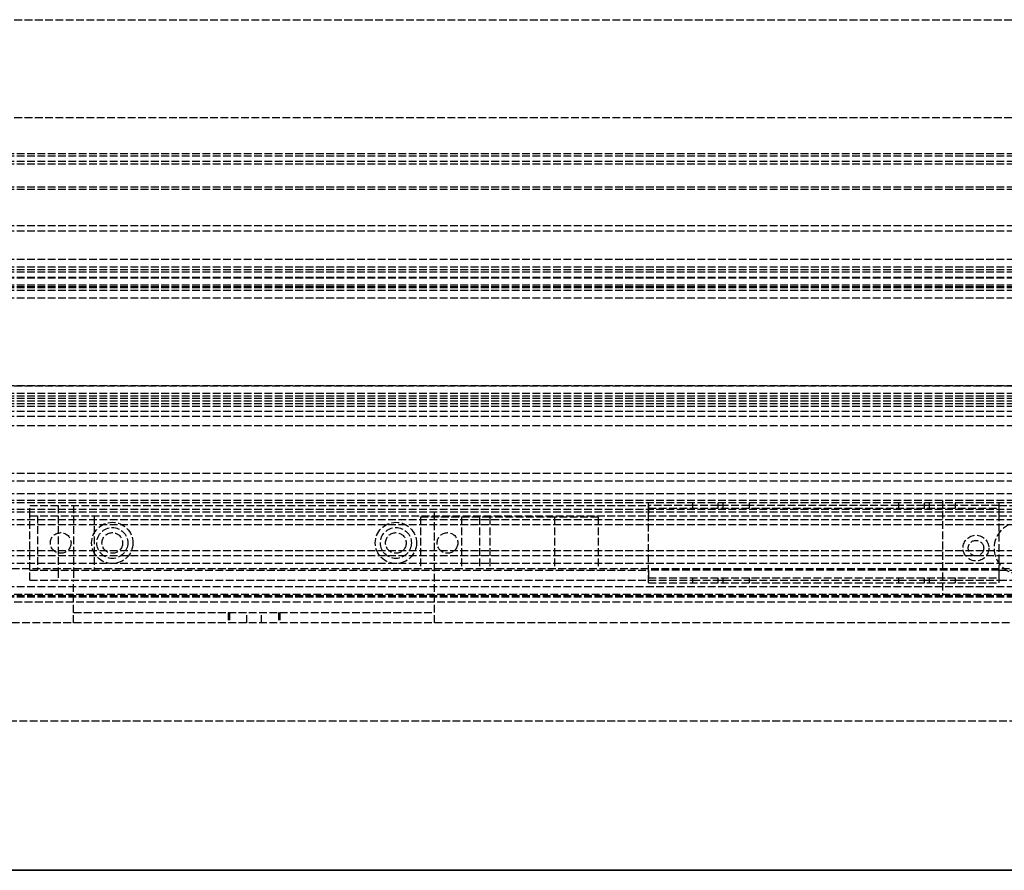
# Model space of a CAD drawing. Header units: millimetres. Extents: x 0 to 3534, y 0 to 599.
# Tile 17 of 19: x 3148 to 3339, y 0 to 165. Entities that reach past the tile are written whole.
import ezdxf

# ---------------------------------------------------------------- set-up
doc = ezdxf.new("R2010")
doc.units = ezdxf.units.MM
doc.header["$LTSCALE"] = 10
doc.linetypes.add('ALLCAD_Strich', pattern=[0.2, 0.15, -0.05])
doc.layers.add('BESCH_KONT_sich_schn_ansi_2d', color=40, linetype='Continuous')
doc.layers.add('BESCH_KONT_sich_schn_grun_2d', color=10, linetype='Continuous')

msp = doc.modelspace()

# ---------------------------------------------------------------- linework, layer by layer
at = {"layer": 'BESCH_KONT_sich_schn_ansi_2d', "linetype": 'ALLCAD_Strich'}
for p, q in [((0, 0, 2102), (3534, 0, 2102)), ((0, 0, 2202), (3534, 0, 2202)), ((0, 0, 2121), (3534, 0, 2121)), ((3515, 0, 2098.5), (19, 0, 2098.5)), ((3515, 0), (19, 0)), ((3515, 0, 2045.5), (19, 0, 2045.5)), ((3515, 0, 2036.5), (19, 0, 2036.5)), ((3515, 0, 2037.5), (19, 0, 2037.5)), ((3515, 0, 2040), (19, 0, 2040)), ((3515, 0, 2122), (19, 0, 2122)), ((3515, 0, 2122.5), (19, 0, 2122.5)), ((3515, 0, 2121.55), (19, 0, 2121.55)), ((3515, 0, 2101.5), (19, 0, 2101.5)), ((3515, 0, 2100), (19, 0, 2100)), ((3515, 0, 2079), (19, 0, 2079)), ((3515, 0, 2046.5), (19, 0, 2046.5)), ((3515, 0, 2043), (19, 0, 2043)), ((3515, 0, 2044), (19, 0, 2044)), ((3515, 0, 46), (19, 0, 46)), ((3515, 0, 53.59), (19, 0, 53.59)), ((3515, 0, 60), (19, 0, 60)), ((3515, 0, 59), (19, 0, 59)), ((3412.5, 0, 41.5), (19, 0, 41.5)), ((3515, 0, 39.5), (19, 0, 39.5)), ((3515, 0, 58.5), (19, 0, 58.5)), ((3515, 0, 48), (19, 0, 48)), ((3515, 0, 45), (19, 0, 45)), ((3515, 0, 54), (19, 0, 54)), ((3515, 0, 50), (19, 0, 50)), ((3515, 0, 53.5), (19, 0, 53.5)), ((3515, 0, 54.5), (19, 0, 54.5)), ((3515, 0, 62), (19, 0, 62)), ((19, 0, 73), (3515, 0, 73)), ((19, 0, 79), (3515, 0, 79)), ((19, 0, 2087), (3515, 0, 2087)), ((3515, 0, 2097.5), (1825.5, 0, 2097.5)), ((3407.5, 0, 29), (2233, 0, 29)), ((3515, 0, 2096), (2276.5, 0, 2096)), ((3515, 0, 2078), (2296, 0, 2078)), ((2352, 0, 73.5), (3520.5, 0, 73.5)), ((3520.5, 0, 2086.5), (2352, 0, 2086.5)), ((2353, 0, 32), (3515, 0, 32)), ((3515, 0, 2080), (2353, 0, 2080)), ((3372, 0, 2081), (2486, 0, 2081)), ((3345, 0, 31), (2513, 0, 31)), ((3150, 0, 1999), (3158.5, 0, 1999)), ((3150, 0, 1999), (3150, 0, 2022)), ((3150, 0, 2022), (3270, 0, 2022)), ((3150, 0, 2001), (3458, 0, 2001)), ((3151.5, 0, 2018.75), (3162.5, 0, 2018.75)), ((3151.5, 0, 2003.25), (3151.5, 0, 2018.75)), ((3162.5, 0, 2003.25), (3151.5, 0, 2003.25)), ((3154, 0, 1999), (3154, 0, 2001)), ((3158, 0, 1999), (3158, 0, 2001)), ((3158.5, 0, 1997), (3228.5, 0, 1997)), ((3188.74, 0, 1969.28), (3158.5, 0, 1996.5)), ((3158.5, 0, 1996.5), (3158.5, 0, 1999)), ((3158.5, 0, 1999), (3228.5, 0, 1999)), ((3162, 0, 1995.5), (3170, 0, 1995.5)), ((3162, 0, 1995.5), (3162, 0, 1997)), ((3162.48, 0, 2018.75), (3162.48, 0, 2018.76)), ((3162.48, 0, 2018.75), (3162.48, 0, 2018.76)), ((3162.48, 0, 2018.75), (3162.48, 0, 2018.76)), ((3162.48, 0, 2018.76), (3162.48, 0, 2018.76)), ((3162.48, 0, 2018.75), (3162.48, 0, 2018.76)), ((3162.48, 0, 2018.76), (3162.48, 0, 2018.76)), ((3162.49, 0, 2018.76), (3162.48, 0, 2018.76)), ((3162.48, 0, 2018.75), (3162.48, 0, 2018.76)), ((3162.48, 0, 2018.75), (3162.48, 0, 2018.76)), ((3162.48, 0, 2018.75), (3162.48, 0, 2018.76)), ((3162.49, 0, 2018.75), (3162.49, 0, 2018.76)), ((3162.49, 0, 2018.76), (3162.49, 0, 2018.76)), ((3162.49, 0, 2018.76), (3162.49, 0, 2018.76)), ((3162.49, 0, 2018.76), (3162.49, 0, 2018.76)), ((3162.49, 0, 2018.75), (3162.49, 0, 2018.76)), ((3162.49, 0, 2018.75), (3162.49, 0, 2018.76)), ((3162.49, 0, 2018.75), (3162.49, 0, 2018.76)), ((3162.49, 0, 2018.75), (3162.49, 0, 2018.76)), ((3162.49, 0, 2018.75), (3162.49, 0, 2018.76)), ((3162.49, 0, 2018.75), (3162.49, 0, 2018.76)), ((3162.49, 0, 2018.75), (3162.49, 0, 2018.76)), ((3162.49, 0, 2018.75), (3162.49, 0, 2018.76)), ((3162.49, 0, 2018.76), (3162.5, 0, 2018.76)), ((3162.5, 0, 2018.75), (3162.5, 0, 2003.25)), ((3162.5, 0, 2018.75), (3162.5, 0, 2018.76)), ((3162.5, 0, 2018.75), (3162.5, 0, 2018.76)), ((3162.5, 0, 2018.75), (3162.5, 0, 2018.76)), ((3162.5, 0, 2018.76), (3162.5, 0, 2018.76)), ((3162.5, 0, 2018.76), (3162.5, 0, 2018.76)), ((3162.5, 0, 2018.75), (3162.5, 0, 2018.76)), ((3162.5, 0, 2018.75), (3162.5, 0, 2018.76)), ((3162.5, 0, 2018.75), (3162.5, 0, 2018.76)), ((3162.5, 0, 2018.75), (3162.5, 0, 2018.76)), ((3163, 0, 1999), (3163, 0, 2001)), ((3164, 0, 1995.5), (3164, 0, 1999)), ((3168, 0, 1995.5), (3168, 0, 1999)), ((3169, 0, 1999), (3169, 0, 2001)), ((3170, 0, 1995.5), (3170, 0, 1997)), ((3188.5, 0, 1988), (3188.5, 0, 1978)), ((3192.09, 0, 1968), (3194.91, 0, 1968)), ((3228.5, 0, 1996.5), (3198.26, 0, 1969.28)), ((3198.5, 0, 1978), (3198.5, 0, 1988)), ((3217, 0, 1995.5), (3225, 0, 1995.5)), ((3217, 0, 1995.5), (3217, 0, 1997)), ((3218, 0, 1999), (3218, 0, 2001)), ((3219, 0, 1995.5), (3219, 0, 1999)), ((3223, 0, 1995.5), (3223, 0, 1999)), ((3224, 0, 1999), (3224, 0, 2001)), ((3225, 0, 1995.5), (3225, 0, 1997)), ((3225.75, 0, 2014), (3233.75, 0, 2009.5)), ((3225.75, 0, 2017.5), (3225.75, 0, 2014)), ((3237.25, 0, 2027), (3225.75, 0, 2017.5)), ((3228.5, 0, 1996.5), (3228.5, 0, 1999)), ((3228.5, 0, 1999), (3380, 0, 1999)), ((3229, 0, 1999), (3229, 0, 2001)), ((3233, 0, 1999), (3233, 0, 2001)), ((3233.75, 0, 2009.5), (3260.25, 0, 2009.5)), ((3239.25, 0, 2027), (3237.25, 0, 2027)), ((3239.25, 0, 2019), (3239.25, 0, 2027)), ((3251.75, 0, 2019), (3239.25, 0, 2019)), ((3251.75, 0, 2027), (3251.75, 0, 2019)), ((3260.25, 0, 2027), (3251.75, 0, 2027)), ((3260.25, 0, 2009.5), (3260.25, 0, 2027)), ((3278.5, 0, 2015.5), (3270, 0, 2015.5)), ((3270, 0, 2021), (3338, 0, 2021)), ((3270, 0, 2015.5), (3270, 0, 2022)), ((3270, 0, 2022), (3338, 0, 2022)), ((3270, 0, 2021), (3338, 0, 2021)), ((3283.5, 0, 2010.5), (3284.5, 0, 2010.5)), ((3318.5, 0, 2015.5), (3289.5, 0, 2015.5)), ((3323.5, 0, 2010.5), (3324.5, 0, 2010.5)), ((3382, 0, 2037.5), (3327, 0, 2037.5)), ((3327, 0, 2039.5), (3327, 0, 2037.5)), ((3327, 0, 2039.5), (3382, 0, 2039.5)), ((3338, 0, 2015.5), (3329.5, 0, 2015.5)), ((3331, 0, 2034.5), (3336, 0, 2034.5)), ((3331, 0, 2037.5), (3331, 0, 2034.5)), ((3332, 0, 2036.49), (3332.01, 0, 2036.49)), ((3332, 0, 2036.5), (3332.01, 0, 2036.5)), ((3332, 0, 2036.5), (3332, 0, 2036.5)), ((3332, 0, 2036.5), (3332.01, 0, 2036.5)), ((3332, 0, 2036.5), (3332, 0, 2036.49)), ((3332, 0, 2036.49), (3332.01, 0, 2036.49)), ((3332, 0, 2036.49), (3332, 0, 2036.49)), ((3332, 0, 2036.49), (3332.01, 0, 2036.49)), ((3332, 0, 2036.49), (3332.01, 0, 2036.49)), ((3332, 0, 2036.49), (3332.01, 0, 2036.49)), ((3332, 0, 2036.49), (3332.01, 0, 2036.49)), ((3332, 0, 2036.5), (3332.01, 0, 2036.5)), ((3332, 0, 2036.5), (3332.01, 0, 2036.5)), ((3332, 0, 2036.5), (3332.01, 0, 2036.5)), ((3332, 0, 2036.5), (3332.01, 0, 2036.5)), ((3332, 0, 2036.49), (3332.01, 0, 2036.49)), ((3332, 0, 2036.49), (3332.01, 0, 2036.49)), ((3332, 0, 2036.49), (3332, 0, 2034.5)), ((3332.01, 0, 2036.5), (3332.01, 0, 2036.5)), ((3332.01, 0, 2036.5), (3332.01, 0, 2036.49)), ((3332.01, 0, 2036.49), (3332.01, 0, 2036.49)), ((3335, 0, 2036.5), (3335, 0, 2034.5)), ((3336, 0, 2037.5), (3336, 0, 2034.5)), ((3337, 0, 2034.5), (3342, 0, 2034.5)), ((3337, 0, 2037.5), (3337, 0, 2034.5)), ((3338, 0, 2015.5), (3338, 0, 2022)), ((3338, 0, 2022), (3458, 0, 2022))]:
    msp.add_line(p, q, dxfattribs=at)
at = {"layer": 'BESCH_KONT_sich_schn_ansi_2d', "linetype": 'ALLCAD_Strich', "extrusion": (0, -1, 0)}
for centre in [(3157, 2015), (3157, 2007)]:
    msp.add_circle(centre, 1.5, dxfattribs=at)
for centre, start, end in [((3193.5, 1978), 180, 0), ((3193.5, 1988), 0, 180)]:
    msp.add_arc(centre, 5, start, end, dxfattribs=at)
at = {"layer": 'BESCH_KONT_sich_schn_ansi_2d', "linetype": 'ALLCAD_Strich', "extrusion": (0, 1, 0)}
for centre, start, end in [((-3192.09, 1973), 270, 311.9872), ((-3194.91, 1973), 228.0128, 270), ((-3283.5, 2015.5), 270, 360), ((-3284.5, 2015.5), 180, 270), ((-3323.5, 2015.5), 270, 360), ((-3324.5, 2015.5), 180, 270)]:
    msp.add_arc(centre, 5, start, end, dxfattribs=at)
at = {"layer": 'BESCH_KONT_sich_schn_grun_2d', "linetype": 'ALLCAD_Strich'}
for p, q in [((19, 165), (3515, 165)), ((19, 146), (3515, 146)), ((3515, 139), (19, 139)), ((3515, 138.5), (19, 138.5)), ((3515, 137.5), (19, 137.5)), ((3515, 137), (19, 137)), ((3515, 132.5), (19, 132.5)), ((3515, 132.09), (19, 132.09)), ((3515, 125), (19, 125)), ((3515, 124), (19, 124)), ((3515, 124), (19.02, 124)), ((3515, 118.5), (19, 118.5)), ((3515, 117), (19, 117)), ((3515, 116.5), (19, 116.5)), ((3515, 116), (19, 116)), ((3515, 115), (19, 115)), ((3515, 114.84), (19, 114.84)), ((3515, 113.5), (19, 113.5)), ((3515, 113.18), (19, 113.18)), ((3515, 113), (19, 113)), ((3515, 112.5), (19, 112.5)), ((3515, 111), (19, 111)), ((3515, 94), (19, 94)), ((19, 94), (3515, 94)), ((3515, 92.5), (19, 92.5)), ((3515, 92), (1603, 92)), ((3515, 91.5), (19, 91.5)), ((3515, 91), (19, 91)), ((3515, 90.5), (19, 90.5)), ((3515, 90), (19, 90)), ((3515, 89), (19, 89)), ((3515, 88), (19, 88)), ((3515, 86.25), (19, 86.25)), ((3515, 77), (19, 77)), ((3515, 75.5), (19, 75.5)), ((3515, 73), (19, 73)), ((3515, 71.75), (19, 71.75)), ((3515, 71.25), (19, 71.25)), ((3150, 68.75), (3150, 70.75)), ((3150, 70.75), (3270, 70.75)), ((3155.5, 70.75), (3155.5, 68.75)), ((3158.5, 70.75), (3158.5, 68.75)), ((3270, 55.75), (3270, 71.25)), ((3278.5, 70.75), (3270, 70.75)), ((3270, 70.75), (3270, 68.75)), ((3278.5, 71.25), (3278.5, 70.25)), ((3283.5, 70.75), (3278.5, 70.75)), ((3278.5, 70.75), (3278.5, 70.25)), ((3283.5, 70.25), (3283.5, 71.25)), ((3284.5, 70.75), (3283.5, 70.75)), ((3283.5, 70.25), (3283.5, 70.75)), ((3284.5, 70.25), (3284.5, 71.25)), ((3289.5, 70.75), (3284.5, 70.75)), ((3284.5, 70.25), (3284.5, 70.75)), ((3289.5, 71.25), (3289.5, 70.25)), ((3289.5, 70.75), (3289.5, 70.25)), ((3318.5, 70.75), (3289.5, 70.75)), ((3318.5, 71.25), (3318.5, 70.25)), ((3318.5, 70.75), (3318.5, 70.25)), ((3323.5, 70.75), (3318.5, 70.75)), ((3323.5, 70.25), (3323.5, 71.25)), ((3323.5, 70.25), (3323.5, 70.75)), ((3324.5, 70.75), (3323.5, 70.75)), ((3324.5, 70.25), (3324.5, 71.25)), ((3329.5, 70.75), (3324.5, 70.75)), ((3324.5, 70.25), (3324.5, 70.75)), ((3327, 71.75), (3327, 53.25)), ((3329.5, 71.25), (3329.5, 70.25)), ((3329.5, 70.75), (3329.5, 70.25)), ((3338, 70.75), (3329.5, 70.75)), ((3338, 55.75), (3338, 71.25)), ((3338, 68.75), (3338, 70.75)), ((3338, 70.75), (3458, 70.75)), ((3515, 69.5), (19, 69.5)), ((3515, 70), (1426, 70)), ((3150, 68.75), (3270, 68.75)), ((3150, 58.25), (3150, 68.75)), ((3151.5, 68.75), (3151.5, 58.25)), ((3155.5, 68.75), (3155.5, 58.25)), ((3158.5, 68.75), (3158.5, 58.25)), ((3162.48, 68.75), (3162.48, 68.74)), ((3162.48, 68.74), (3162.48, 68.75)), ((3162.48, 68.75), (3162.48, 68.74)), ((3162.48, 68.75), (3162.48, 68.75)), ((3162.49, 68.75), (3162.49, 68.75)), ((3162.49, 68.75), (3162.49, 68.74)), ((3162.49, 68.75), (3162.49, 68.75)), ((3162.49, 68.75), (3162.49, 68.75)), ((3162.49, 68.75), (3162.49, 68.75)), ((3162.49, 68.75), (3162.49, 68.75)), ((3162.49, 68.75), (3162.49, 68.75)), ((3162.49, 68.74), (3162.49, 68.75)), ((3162.49, 68.74), (3162.49, 68.75)), ((3162.5, 68.75), (3162.5, 68.75)), ((3162.5, 68.75), (3162.5, 68.74)), ((3162.5, 68.75), (3162.5, 68.74)), ((3162.5, 68.75), (3162.5, 68.75)), ((3162.5, 68.74), (3162.5, 68.75)), ((3228.5, 48), (3228.5, 70)), ((3270, 70.25), (3338, 70.25)), ((3270, 70.25), (3338, 70.25)), ((3270, 68.75), (3338, 68.75)), ((3338, 68.75), (3458, 68.75)), ((3515, 68), (19, 68)), ((3515, 67), (2270, 67)), ((3162.48, 68.74), (3162.48, 68.74)), ((3162.48, 68.74), (3162.48, 68.74)), ((3162.49, 68.74), (3162.49, 68.74)), ((3162.49, 68.74), (3162.49, 68.74)), ((3162.49, 68.74), (3162.49, 68.74)), ((3162.5, 68.74), (3162.5, 58.25)), ((3162.5, 68.74), (3162.5, 68.74)), ((3162.5, 68.74), (3162.5, 68.74)), ((3225.75, 68.5), (3225.75, 58.5)), ((3237.25, 68.5), (3225.75, 68.5)), ((3233.75, 68.5), (3233.75, 58.5)), ((3239.25, 68.5), (3237.25, 68.5)), ((3237.25, 68.5), (3237.25, 58.5)), ((3239.25, 68.5), (3239.25, 58.5)), ((3251.75, 68.5), (3239.25, 68.5)), ((3251.75, 68.5), (3251.75, 58.5)), ((3260.25, 68.5), (3251.75, 68.5)), ((3260.25, 68.5), (3260.25, 58.5)), ((3515, 62), (2270, 62)), ((3332, 62.51), (3332.01, 62.51)), ((3332, 62.51), (3332.01, 62.51)), ((3332, 62.5), (3332, 62.51)), ((3332, 62.51), (3332.01, 62.51)), ((3332, 62.51), (3332.01, 62.51)), ((3332, 62.51), (3332.01, 62.51)), ((3332, 62.51), (3332.01, 62.51)), ((3332, 62.51), (3332, 62.51)), ((3332, 62.51), (3332, 62.51)), ((3332, 62.51), (3332.01, 62.51)), ((3332, 62.5), (3332, 62.49)), ((3332, 62.5), (3332.01, 62.5)), ((3332, 62.5), (3332.01, 62.5)), ((3332, 62.5), (3332.01, 62.5)), ((3332, 62.5), (3332.01, 62.5)), ((3332, 62.5), (3332, 62.5)), ((3332, 62.5), (3332.01, 62.5)), ((3332, 62.5), (3332, 62.5)), ((3332, 62.5), (3332.01, 62.5)), ((3332, 62.5), (3332, 62.5)), ((3332, 62.5), (3332.01, 62.5)), ((3332, 62.5), (3332.01, 62.5)), ((3332, 62.5), (3332.01, 62.5)), ((3332, 62.49), (3332.01, 62.49)), ((3332, 62.49), (3332.01, 62.49)), ((3332, 62.49), (3332, 62.49)), ((3332, 62.49), (3332.01, 62.49)), ((3332, 62.49), (3332.01, 62.49)), ((3332, 62.49), (3332.01, 62.49)), ((3332, 62.49), (3332.01, 62.49)), ((3332, 62.49), (3332.01, 62.49)), ((3332, 62.49), (3332, 62.49)), ((3332.01, 62.5), (3332.01, 62.51)), ((3332.01, 62.51), (3332.01, 62.51)), ((3332.01, 62.51), (3332.01, 62.51)), ((3332.01, 62.5), (3332.01, 62.49)), ((3332.01, 62.5), (3332.01, 62.5)), ((3332.01, 62.5), (3332.01, 62.5)), ((3332.01, 62.5), (3332.01, 62.5)), ((3332.01, 62.49), (3332.01, 62.49)), ((3332.01, 62.49), (3332.01, 62.49)), ((3515, 61), (19, 61)), ((3515, 59.5), (19, 59.5)), ((3396, 58.5), (2462, 58.5)), ((3150, 58.25), (3270, 58.25)), ((3150, 56.25), (3150, 58.25)), ((3155.5, 58.25), (3155.5, 56.25)), ((3158.5, 58.25), (3158.5, 56.25)), ((3270, 58.25), (3270, 56.25)), ((3338, 58.25), (3270, 58.25)), ((3338, 56.25), (3338, 58.25)), ((3338, 58.25), (3458, 58.25)), ((3150, 56.25), (3270, 56.25)), ((3158.5, 48), (3158.5, 56.25)), ((3270, 56.75), (3338, 56.75)), ((3270, 56.75), (3338, 56.75)), ((3270, 56.25), (3278.5, 56.25)), ((3270, 55.75), (3338, 55.75)), ((3278.5, 56.75), (3278.5, 55.75)), ((3278.5, 56.75), (3278.5, 56.25)), ((3278.5, 56.25), (3283.5, 56.25)), ((3283.5, 55.75), (3283.5, 56.75)), ((3283.5, 56.25), (3283.5, 56.75)), ((3283.5, 56.25), (3284.5, 56.25)), ((3284.5, 55.75), (3284.5, 56.75)), ((3284.5, 56.25), (3284.5, 56.75)), ((3284.5, 56.25), (3289.5, 56.25)), ((3289.5, 56.75), (3289.5, 55.75)), ((3289.5, 56.75), (3289.5, 56.25)), ((3289.5, 56.25), (3318.5, 56.25)), ((3318.5, 56.75), (3318.5, 55.75)), ((3318.5, 56.75), (3318.5, 56.25)), ((3318.5, 56.25), (3323.5, 56.25)), ((3323.5, 55.75), (3323.5, 56.75)), ((3323.5, 56.25), (3323.5, 56.75)), ((3323.5, 56.25), (3324.5, 56.25)), ((3324.5, 55.75), (3324.5, 56.75)), ((3324.5, 56.25), (3324.5, 56.75)), ((3324.5, 56.25), (3329.5, 56.25)), ((3329.5, 56.75), (3329.5, 55.75)), ((3329.5, 56.75), (3329.5, 56.25)), ((3329.5, 56.25), (3338, 56.25)), ((3338, 56.25), (3458, 56.25)), ((3515, 55), (19, 55)), ((3386.5, 53.5), (2471.5, 53.5)), ((3515, 53.25), (19, 53.25)), ((3515, 53), (19, 53)), ((3388.5, 52), (2469.5, 52)), ((3158.5, 50), (3228.5, 50)), ((3188.5, 50), (3188.5, 48)), ((3188.74, 50), (3188.74, 48)), ((3192.09, 48), (3192.09, 50)), ((3194.91, 48), (3194.91, 50)), ((3198.26, 50), (3198.26, 48)), ((3198.5, 50), (3198.5, 48)), ((3534, 48), (0, 48)), ((0, 29), (3534, 29))]:
    msp.add_line(p, q, dxfattribs=at)
for centre, radius in [((3166, 63.5), 4), ((3221, 63.5), 4), ((3156, 63.5), 2), ((3166, 63.5), 3), ((3166, 63.5), 2), ((3221, 63.5), 3), ((3221, 63.5), 2), ((3231, 63.5), 2), ((3333.5, 62.5), 2.5), ((3333.5, 62.5), 1.5)]:
    msp.add_circle(centre, radius, dxfattribs=at)
for centre, radius, start, end in [((3162.48, 68.75), 0.00116, 90, 180), ((3162.48, 68.75), 0.00271, 90, 180), ((3162.48, 68.75), 0.00116, 0, 90), ((3162.48, 68.75), 0.00271, 0, 90), ((3162.49, 68.75), 0.00093, 90, 180), ((3162.49, 68.75), 0.00093, 180, 270), ((3162.49, 68.75), 0.00217, 180, 270), ((3162.49, 68.75), 0.00217, 90, 180), ((3162.5, 68.75), 0.00271, 90, 180), ((3162.5, 68.75), 0.00116, 90, 180), ((3162.5, 68.75), 0.00116, 0, 90), ((3162.5, 68.75), 0.00271, 0, 90), ((3162.48, 68.74), 0.00116, 180, 270), ((3162.48, 68.74), 0.00271, 180, 270), ((3162.48, 68.74), 0.00116, 270, 0), ((3162.48, 68.74), 0.00271, 270, 0), ((3162.5, 68.74), 0.00271, 180, 270), ((3162.5, 68.74), 0.00116, 180, 270), ((3162.5, 68.74), 0.00116, 270, 0), ((3162.5, 68.74), 0.00271, 270, 0), ((3342, 62.5), 5, 90, 270)]:
    msp.add_arc(centre, radius, start, end, dxfattribs=at)

doc.saveas('drawing.dxf')
